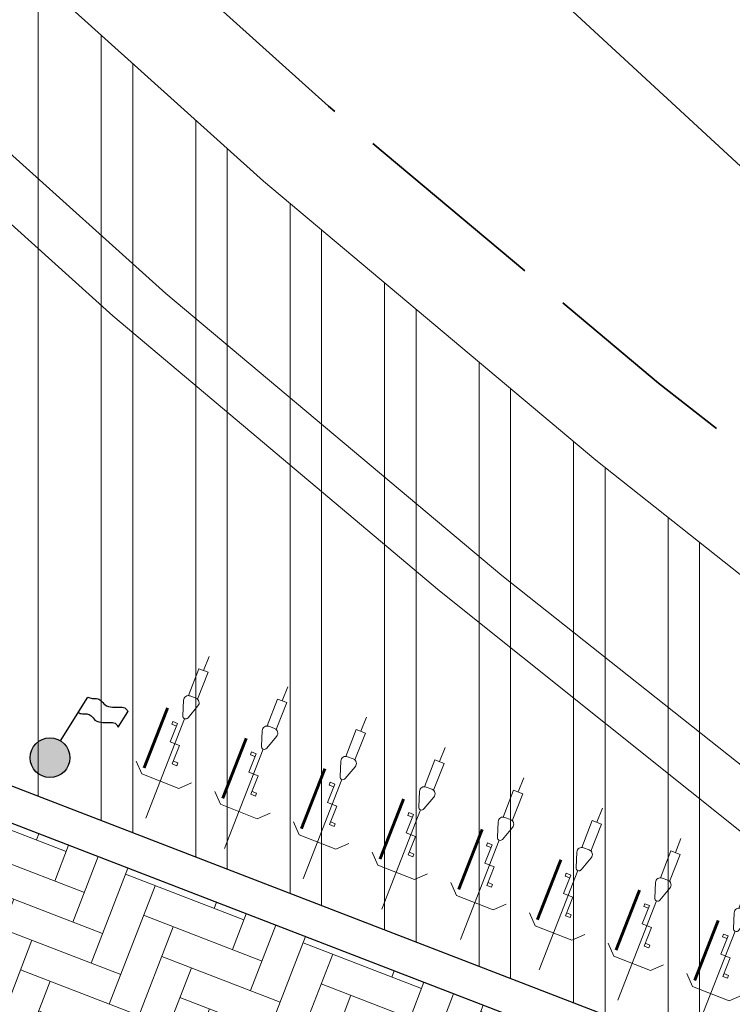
# Model space of a CAD drawing. Header units: metres. Extents: x 196674 to 197628, y 355499 to 356232.
# Tile 176 of 209: x 196736 to 196743, y 356138 to 356148. Entities that reach past the tile are written whole.
import ezdxf

# ---------------------------------------------------------------- set-up
doc = ezdxf.new("R2010")
doc.units = ezdxf.units.M
doc.linetypes.add('ZZ-SYSTEEMGRENS-SO', pattern=[5, 4, -1])
doc.layers.get('0').update_dxf_attribs({"lineweight": 25})
for name, color, linetype, lineweight in [('B-WE-VH-HERSTRATEN-A', 252, 'Continuous', 18), ('B-WE-VH-HERSTRATEN-G', 252, 'Continuous', 18), ('B-WE-VH-VERHARDING_BETONSTRAATSTEEN-GV', 251, 'Continuous', 9), ('N-WE-IE-MEUBILAIR_WEGMEUBILAIR_FIETSENREK-G', 7, 'Continuous', 35), ('N-WE-IE-MEUBILAIR_WEGMEUBILAIR_FIETSENREK-S', 7, 'Continuous', 9), ('N-WE-IE-MEUBILAIR_WEGMEUBILAIR_VLAGGENMAST-S-200', 7, 'Continuous', 25), ('N-WE-VH-MATERIAALGRENS-G', 7, 'Continuous', 13)]:
    doc.layers.add(name, color=color, linetype=linetype, lineweight=lineweight)
for name, color, linetype, lineweight, true_color in [('N-WE-GK-KEERMUUR-G', 150, 'IE-TERREINAFSCHEIDING-KUNSTMATIG', 30, 0x007fff), ('N-WE-VH-OPENVERHARDING_STRAATBAKSTEEN_ROOD_ELLEBOOG_LINGE-A', 7, 'Continuous', 5, 0xdaaea0), ('N-WE-VH-OPENVERHARDING_TEGEL_200x300_FIETSPAD_ROOD-A', 7, 'Continuous', 5, 0xe04d68), ('X-XX-AL-GRENS_SYSTEEMGRENS-G', 7, 'ZZ-SYSTEEMGRENS-SO', 35, 0xd60036)]:
    doc.layers.add(name, color=color, linetype=linetype, lineweight=lineweight, true_color=true_color)
doc.layers.add('N-WE-VH-HULPLIJN-G', color=40, linetype='Continuous', lineweight=5, plot=False)
doc.linetypes.add('IE-TERREINAFSCHEIDING-KUNSTMATIG', pattern='A,4,[82,NLCS.SHX,S=0.75,R=90,X=0,Y=0],4,-2', length=10)

# ---------------------------------------------------------------- blocks, each defined once
blk = doc.blocks.new('*U76')
at = {"layer": 'N-WE-IE-MEUBILAIR_WEGMEUBILAIR_FIETSENREK-G', "const_width": 0.02999999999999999, "flags": 128}
blk.add_lwpolyline([(0.00167665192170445, 0.324995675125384), (-0.001676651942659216, -0.324995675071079)], dxfattribs=at)
blk = doc.blocks.new('*U77')
at = {"layer": 'B-WE-VH-HERSTRATEN-G', "color": 0, "linetype": 'ByBlock', "lineweight": -2, "transparency": 16777216}
for p, rotation in [((196737.0139304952, 356140.8855168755), 338.8997955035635), ((196737.8069399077, 356140.5795167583), 338.8997955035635), ((196738.5999493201, 356140.273516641), 338.8997955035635), ((196739.3929587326, 356139.9675165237), 338.8997955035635), ((196740.1859681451, 356139.6615164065), 338.8997955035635), ((196740.9789775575, 356139.3555162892), 338.8997955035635), ((196741.77198697, 356139.049516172), 338.8997955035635), ((196742.5649963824, 356138.7435160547), 338.8997955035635), ((196743.3576238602, 356138.4365319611), 338.558588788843), ((196744.1465516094, 356138.1201765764), 337.7404214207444), ((196744.9308816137, 356137.792588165), 336.9222540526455)]:
    blk.add_blockref('*U76', p, dxfattribs=dict(at, rotation=rotation))
blk = doc.blocks.new('*U85')
at = {"flags": 128}
for points in [[(0, 1.698431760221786), (0, 1.85)], [(-0.1000000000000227, 0.7065798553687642), (-0.05000000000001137, 0.7065798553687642), (-0.05000000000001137, 0.9065798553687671), (0.05000000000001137, 0.9065798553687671), (0.05000000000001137, 1.10657985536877), (0.1000000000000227, 1.10657985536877)], [(0, 0.09999999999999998), (0, 1.175543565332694)], [(0.1000000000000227, 1.10657985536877), (0.1000000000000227, 1.076579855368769), (0.05000000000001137, 1.076579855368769)], [(-0.1000000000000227, 0.7065798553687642), (-0.1000000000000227, 0.7365798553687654), (-0.05000000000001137, 0.7365798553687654)], [(-0.1999999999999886, 0.5000000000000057), (-0.3000000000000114, 0.6)], [(0.1999999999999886, 0.5000000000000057), (0.3000000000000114, 0.6)], [(-0.1999999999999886, 0.5000000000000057), (0.1999999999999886, 0.5000000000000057)]]:
    blk.add_lwpolyline(points, dxfattribs=at)
blk.add_lwpolyline([(0.05000000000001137, 1.406770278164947), (0.05000000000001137, 1.698431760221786), (-0.05000000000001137, 1.698431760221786), (-0.05000000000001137, 1.406770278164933)])
blk.add_lwpolyline([(-0.07806287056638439, 1.344863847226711), (-0.02846049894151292, 1.196056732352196, 0.7207592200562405), (0.02846049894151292, 1.196056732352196), (0.07806287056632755, 1.344863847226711, 0.5119182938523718), (0.03062870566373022, 1.410675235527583), (-0.03062870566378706, 1.410675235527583, 0.5119182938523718)], format="xyb", close=True, dxfattribs=at)
blk = doc.blocks.new('*U78')
at = {"layer": 'N-WE-IE-MEUBILAIR_WEGMEUBILAIR_FIETSENREK-S', "xscale": -1, "rotation": 359.704413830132}
blk.add_blockref('*U85', (0.1954077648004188, -0.8906568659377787), dxfattribs=at)
blk = doc.blocks.new('*U79')
at = {"color": 0, "linetype": 'ByBlock', "lineweight": -2, "transparency": 16777216}
for p, rotation in [((196737.0139304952, 356140.8855168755), 338.8997955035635), ((196737.8069399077, 356140.5795167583), 338.8997955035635), ((196738.5999493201, 356140.273516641), 338.8997955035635), ((196739.3929587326, 356139.9675165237), 338.8997955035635), ((196740.1859681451, 356139.6615164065), 338.8997955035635), ((196740.9789775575, 356139.3555162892), 338.8997955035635), ((196741.77198697, 356139.049516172), 338.8997955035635), ((196742.5649963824, 356138.7435160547), 338.8997955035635), ((196743.3576238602, 356138.4365319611), 338.558588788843), ((196744.1465516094, 356138.1201765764), 337.7404214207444), ((196744.9308816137, 356137.792588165), 336.9222540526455)]:
    blk.add_blockref('*U78', p, dxfattribs=dict(at, rotation=rotation))
blk = doc.blocks.new('SIE-WEG_VLAGGENMAST-SO')
blk.add_hatch(color=256).paths.add_polyline_path([(1.000000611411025, 0, 1), (-1.000000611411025, 0, 1)])
for p, q in [((0.5809996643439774, 0.8139045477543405), (2.109990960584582, 2.915034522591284)), ((3.529990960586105, 1.305034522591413), (4.068979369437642, 2.045708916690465))]:
    blk.add_line(p, q)
blk.add_circle((0, 0), 1.000000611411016)
for points in [[(2.109990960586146, 2.915034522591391), (2.313979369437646, 2.84070891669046), (2.533979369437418, 2.825708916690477), (2.756479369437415, 2.708208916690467), (2.928979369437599, 2.48570891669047), (3.321479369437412, 2.335708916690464), (3.723979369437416, 2.310708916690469), (3.98397936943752, 2.210708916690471), (4.068979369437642, 2.045708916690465)], [(1.57100255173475, 2.174360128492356), (1.774990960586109, 2.100034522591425), (1.994990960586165, 2.085034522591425), (2.217490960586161, 1.967534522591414), (2.389990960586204, 1.745034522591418), (2.782490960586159, 1.595034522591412), (3.184990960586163, 1.570034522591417), (3.444990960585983, 1.470034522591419), (3.529990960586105, 1.305034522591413)]]:
    blk.add_spline(points, degree=3)

msp = doc.modelspace()

# ---------------------------------------------------------------- hatches: boundary and pattern name
at = {"layer": 'B-WE-VH-HERSTRATEN-A'}
h = msp.add_hatch(dxfattribs=at)
h.set_pattern_fill('ANSI32', color=256, scale=0.1, angle=45)
h.set_pattern_definition([(90, (250, 0), (-0.9525000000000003, 0), []), (90, (250.3175001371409, 0.3175001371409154), (-0.9525000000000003, 0), [])])
edge = h.paths.add_edge_path()
edge.add_line((196727.1228437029, 356143.6571406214), (196742.6762907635, 356137.6555011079))
edge.add_arc((196721.5982826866, 356083.0311468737), 58.55000000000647, 46.48807399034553, 68.89979550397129, ccw=False)
edge.add_line((196761.910282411, 356125.4934263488), (196763.099, 356125.307))
edge.add_line((196763.099, 356125.307), (196763.401096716, 356125.5205954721))
edge.add_line((196763.401096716, 356125.5205954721), (196765.6358015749, 356127.1402017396))
edge.add_line((196765.6358015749, 356127.1402017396), (196764.118, 356129.347))
edge.add_line((196764.118, 356129.347), (196762.9015975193, 356129.4511479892))
edge.add_line((196762.9015975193, 356129.4511479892), (196761.7452905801, 356128.3579629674))
edge.add_arc((196721.5982826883, 356083.0311468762), 60.54999999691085, 48.46794637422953, 60.22759152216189)
edge.add_line((196751.6647496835, 356135.5888300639), (196747.0576547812, 356139.286841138))
edge.add_line((196747.0576547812, 356139.286841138), (196744.8931915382, 356140.956512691))
edge.add_line((196744.8931915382, 356140.956512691), (196741.4512558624, 356143.6864264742))
edge.add_line((196741.4512558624, 356143.6864264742), (196738.0978340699, 356146.499580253))
edge.add_line((196738.0978340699, 356146.499580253), (196734.8301810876, 356149.4383315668))
edge.add_line((196734.8301810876, 356149.4383315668), (196729.6931792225, 356143.737186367))
edge.add_line((196729.6931792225, 356143.737186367), (196727.4828438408, 356144.5900928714))
edge.add_line((196727.4828438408, 356144.5900928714), (196727.1228437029, 356143.6571406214))
at = {"layer": 'N-WE-VH-OPENVERHARDING_STRAATBAKSTEEN_ROOD_ELLEBOOG_LINGE-A', "true_color": 0xb05e45}
h = msp.add_hatch(dxfattribs=at)
h.set_pattern_fill('AVH-ROO_BSS_LINGEFRMT_ELLEBOOG', color=25, scale=4, angle=68.89979550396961, pattern_type=2)
h.set_pattern_definition([(68.89979550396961, (0, 0), (-0.1833446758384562, 0.4137447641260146), [1.28, -0.64]), (338.8997955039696, (-0.8956341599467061, 0.3456001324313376), (-0.1833446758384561, 0.4137447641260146), [1.28, -0.6399999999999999])])
h.paths.add_polyline_path([(196732.010323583, 356141.396045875), (196730.9303231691, 356138.5971891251), (196734.648093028, 356137.1626058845), (196741.4702903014, 356134.5301110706), (196742.5502907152, 356137.3289678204)])
at = {"layer": 'N-WE-VH-OPENVERHARDING_TEGEL_200x300_FIETSPAD_ROOD-A'}
h = msp.add_hatch(dxfattribs=at)
h.set_pattern_fill('AVH-TEGEL_200X300_HALFST', color=256, scale=2, angle=68.89979550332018, pattern_type=2)
h.set_pattern_definition([(68.89979550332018, (0, 0), (-0.373180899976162, 0.144000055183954), []), (158.8997955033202, (0, 0), (-0.216000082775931, -0.5597713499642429), [0.4, -0.4]), (158.8997955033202, (0.144000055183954, 0.373180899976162), (-0.216000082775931, -0.5597713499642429), [-0.4, 0.4])])
edge = h.paths.add_edge_path()
edge.add_line((196741.3982902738, 356134.3435206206), (196734.5760930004, 356136.9760154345))
edge.add_line((196734.5760930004, 356136.9760154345), (196730.8583231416, 356138.4105986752))
edge.add_line((196730.8583231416, 356138.4105986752), (196729.7247990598, 356135.4730335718))
edge.add_arc((196729.5685002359, 356132.477107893), 2.999999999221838, 68.89979549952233, 87.01356025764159, ccw=False)
edge.add_line((196730.6485006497, 356135.275964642), (196740.31828986, 356131.5446638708))
edge.add_line((196740.31828986, 356131.5446638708), (196741.3982902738, 356134.3435206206))

# ---------------------------------------------------------------- linework, layer by layer
at = {"layer": 'B-WE-VH-VERHARDING_BETONSTRAATSTEEN-GV', "flags": 128}
msp.add_lwpolyline([(196723.007, 356158.063), (196725.344, 356155.622), (196730.184, 356150.906), (196736.581, 356145.142), (196739.875, 356142.368), (196743.239, 356139.681), (196745.816, 356137.677), (196751.252, 356133.342), (196756.52, 356128.804), (196756.892, 356129.18), (196751.583, 356133.731), (196746.13, 356138.108), (196743.969, 356139.775), (196740.503, 356142.524), (196737.114, 356145.367), (196730.537, 356151.282), (196725.727, 356155.972), (196723.406, 356158.401)], dxfattribs=at)
at = {"layer": 'N-WE-GK-KEERMUUR-G', "ltscale": 0.05, "flags": 128}
for points in [[(196761.910282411, 356125.4934263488, 0.09810249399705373), (196742.6762907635, 356137.6555011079), (196727.1228437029, 356143.6571406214)], [(196761.7429962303, 356125.1695138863, 0.0985435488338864), (196742.5502907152, 356137.3289678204), (196726.9968436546, 356143.330607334)]]:
    msp.add_lwpolyline(points, format="xyb", dxfattribs=at)
at = {"layer": 'N-WE-VH-HULPLIJN-G', "flags": 128}
msp.add_lwpolyline([(196735.9420043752, 356153.0645919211), (196741.1307085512, 356148.2877374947), (196744.6897071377, 356145.0079085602), (196750.3739057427, 356140.7098835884), (196754.1710225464, 356137.8373266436), (196759.2517792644, 356132.9169100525), (196762.9133918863, 356129.4399483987), (196763.4443275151, 356129.4180742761), (196764.062846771, 356129.3627139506), (196764.6572064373, 356129.7431866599), (196774.1471756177, 356136.4620852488), (196781.2372270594, 356141.5010157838), (196792.3497349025, 356149.388754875), (196793.6723409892, 356150.3272832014), (196794.3752659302, 356150.8380207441), (196797.7241000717, 356153.2065328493), (196799.4750611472, 356154.4561794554), (196806.2968111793, 356159.3024254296), (196810.6835088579, 356160.8715228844)], dxfattribs=at)
msp.add_lwpolyline([(196727.1228437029, 356143.6571406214), (196742.6762907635, 356137.6555011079, -0.09810249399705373), (196761.910282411, 356125.4934263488), (196763.099, 356125.307), (196763.401096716, 356125.5205954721), (196765.6358015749, 356127.1402017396), (196764.118, 356129.347), (196762.9015975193, 356129.4511479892), (196761.7452905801, 356128.3579629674, 0.05135621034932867), (196751.6647496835, 356135.5888300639), (196747.0576547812, 356139.286841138), (196744.8931915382, 356140.956512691), (196741.4512558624, 356143.6864264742), (196738.0978340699, 356146.499580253), (196734.8301810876, 356149.4383315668), (196729.6931792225, 356143.737186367), (196727.4828438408, 356144.5900928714)], format="xyb", close=True, dxfattribs=at)
msp.add_lwpolyline([(196732.010323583, 356141.396045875), (196730.9303231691, 356138.5971891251), (196734.648093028, 356137.1626058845), (196741.4702903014, 356134.5301110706), (196742.5502907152, 356137.3289678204)], close=True, dxfattribs=at)
at = {"layer": 'N-WE-VH-MATERIAALGRENS-G', "flags": 128}
msp.add_lwpolyline([(196761.910282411, 356125.4934263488), (196763.099, 356125.307), (196763.401096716, 356125.5205954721), (196762.5987879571, 356126.2186574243), (196759.0914129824, 356129.2703067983), (196752.5408453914, 356134.8856078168), (196747.0576547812, 356139.286841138), (196744.8931915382, 356140.956512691), (196741.4512558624, 356143.6864264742), (196738.0978340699, 356146.499580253), (196734.8301810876, 356149.4383315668), (196729.6931792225, 356143.737186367), (196727.4828438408, 356144.5900928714), (196727.1228437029, 356143.6571406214)], dxfattribs=at)
at = {"layer": 'X-XX-AL-GRENS_SYSTEEMGRENS-G', "ltscale": 0.5, "flags": 128}
msp.add_lwpolyline([(197173.0845801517, 355664.4267221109), (197172.678291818, 355658.1040395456), (197176.2062336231, 355657.9276386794), (197179.6585214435, 355660.8258546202), (197196.8460500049, 355641.1849859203), (197196.618113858, 355640.9851655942), (197203.3658004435, 355633.2880423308), (197204.598351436, 355636.2035375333), (197206.181120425, 355637.5931654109), (197210.3450714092, 355632.9793581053), (197211.1344663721, 355633.8542043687), (197215.577003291, 355630.1111014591), (197222.812057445, 355638.6980935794), (197225.7729980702, 355636.1981525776), (197252.4997837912, 355613.6295939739), (197256.3974516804, 355618.2471244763), (197230.4350738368, 355640.1698336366), (197234.5465854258, 355645.0395252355), (197230.9951246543, 355648.102425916), (197227.7363916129, 355651.014992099), (197227.7150354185, 355650.9915016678), (197227.3858924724, 355651.2966605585), (197230.5297411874, 355654.3837220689), (197222.7747070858, 355662.5864016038), (197213.3031688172, 355673.0409596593), (197208.7438719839, 355679.5515306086), (197204.6678372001, 355688.2834966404), (197202.9207222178, 355693.3147658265), (197202.5296188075, 355695.8358091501), (197209.2561496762, 355696.7388380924), (197208.765603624, 355699.4053961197), (197208.8375775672, 355699.4157603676), (197208.4960738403, 355702.0476424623), (197209.7550059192, 355702.1614664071), (197209.6289773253, 355703.3557373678), (197209.431316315, 355705.9322142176), (197209.3853665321, 355708.5054020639), (197209.4909423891, 355711.0763696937), (197209.825975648, 355714.406320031), (197209.1003553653, 355714.700446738), (197209.2732684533, 355715.2254737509), (197208.7827839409, 355715.4092287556), (197209.8333840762, 355718.2914021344), (197204.6571410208, 355720.1605124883), (197206.9259623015, 355726.3911903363), (197207.3755778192, 355727.6258113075), (197205.6951706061, 355728.2354618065), (197201.970541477, 355729.6509828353, -0.03199396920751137), (197199.2658455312, 355725.4928494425), (197194.4988616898, 355729.2364659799), (197191.8020115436, 355731.3330088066), (197190.6829954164, 355730.2418318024), (197188.9323846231, 355731.7580333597, 0.01582069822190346), (197191.308975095, 355733.798286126), (197190.5246250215, 355734.700084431), (197189.8547559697, 355735.4391273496), (197188.5065648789, 355737.3969406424), (197188.3768484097, 355737.5504837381), (197186.2264232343, 355740.6599554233), (197185.4143065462, 355740.8273772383), (197177.0047230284, 355735.000759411), (197161.0308464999, 355735.7499021), (197143.9921317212, 355736.546230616), (197117.3114725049, 355737.8750504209), (197104.5701917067, 355738.4152468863), (197089.3270001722, 355739.2400485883), (197089.4979420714, 355743.4763910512), (197087.6423294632, 355744.6045541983), (197087.2320594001, 355744.8539874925), (197086.4302028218, 355745.4612094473), (197085.6301577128, 355746.0670596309), (197084.2515270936, 355747.3631431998), (197083.0033431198, 355748.790046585), (197081.9521148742, 355750.2640411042), (197081.052108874, 355751.8364435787), (197080.680597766, 355752.6629727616), (197080.3089695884, 355753.4897623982), (197079.7287775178, 355755.2084983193), (197079.3027229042, 355757.0287405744), (197079.0552433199, 355758.8767777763), (197078.9881413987, 355760.748092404), (197079.0484954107, 355761.6954089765), (197079.4901165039, 355761.5482019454), (197081.8987959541, 355767.3947458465), (197083.4122910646, 355769.9863346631), (197084.9290730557, 355772.1438856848), (197085.2777218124, 355772.6391357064), (197085.9504292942, 355773.4546849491), (197087.2615113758, 355775.0451778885), (197089.4568843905, 355777.2328139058), (197092.7058230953, 355779.8115121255), (197090.7255592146, 355782.8612331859), (197090.5279328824, 355783.1655891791), (197094.0593130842, 355784.7965387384), (197089.240221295, 355793.944965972), (197079.8514273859, 355789.6587774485), (197073.1066642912, 355808.1301448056), (197062.6964714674, 355839.0387078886), (197050.201550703, 355834.8591941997), (197054.256388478, 355823.4068109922), (197060.9054150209, 355805.9824325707), (197064.0917084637, 355798.9340248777), (197065.6061934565, 355785.3714584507), (197066.4118943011, 355778.1591798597), (197064.2976158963, 355775.7696807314), (197061.8930028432, 355773.065075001), (197059.8798242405, 355770.937906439), (197059.567781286, 355770.7063368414), (197054.395078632, 355766.8676324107), (197050.1449273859, 355764.4954855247), (197046.646028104, 355763.2036366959), (197046.6485450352, 355763.1967402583), (197042.8018864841, 355761.7681380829), (197042.6247659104, 355761.7025895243), (197032.2172606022, 355760.2665015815), (197022.1724443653, 355758.1057256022), (197022.1490316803, 355758.1349914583), (197018.4791559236, 355757.3507739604), (197017.1834583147, 355757.8590001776), (197013.9320116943, 355762.4906063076), (197012.2359937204, 355764.9334332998), (197011.548662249, 355765.9454268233), (197009.5874376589, 355768.7952768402), (197008.1879451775, 355770.6627745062), (197008.1739746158, 355770.651876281), (197004.3621297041, 355775.7021426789), (197000.7500667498, 355780.6711859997), (196997.3281167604, 355785.4310589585), (196992.0624097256, 355792.5561596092), (196987.5636689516, 355799.6503659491), (196980.2918957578, 355812.3582609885), (196971.7451011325, 355828.1610038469), (196956.4456734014, 355821.2458726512), (196960.0166344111, 355812.4100996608), (196962.4976294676, 355807.0886023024, -0.6085831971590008), (196961.4131292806, 355806.2394416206), (196970.6320923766, 355792.5786144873), (196976.225457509, 355784.303374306), (196982.879968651, 355776.9163582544), (196982.5041383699, 355776.476222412), (196987.7472751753, 355765.3430715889), (196990.3620391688, 355759.9089379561), (196989.6128942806, 355758.3801676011), (196986.801356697, 355757.089894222), (196981.5916446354, 355758.3619052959), (196976.4931413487, 355759.6093032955), (196973.9250311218, 355760.2238822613), (196971.9270970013, 355760.7020113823), (196970.093883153, 355761.1263081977), (196965.2690985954, 355762.243003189), (196955.7026120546, 355764.457163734), (196954.8259486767, 355764.7114400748), (196955.7288446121, 355765.5914382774), (196946.4199106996, 355767.8862061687), (196945.5109518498, 355767.0898728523), (196943.3561815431, 355767.6616250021), (196942.0243707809, 355768.0150110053), (196940.699224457, 355768.3753913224), (196937.911680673, 355769.161377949), (196937.9158913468, 355769.1720679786), (196934.1448626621, 355770.5833311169), (196931.0328001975, 355771.949971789), (196928.1497259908, 355773.3159879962), (196926.2238803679, 355774.3657393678), (196926.7008714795, 355775.2077771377), (196923.9720996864, 355776.8118532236), (196922.1171638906, 355777.9575551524), (196917.5440237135, 355780.8012867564), (196917.0166342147, 355779.9474843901), (196915.4224701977, 355780.9309636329), (196913.0167641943, 355782.4772167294), (196912.757872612, 355782.6539056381), (196911.190523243, 355783.7714957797), (196908.5042566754, 355786.2619442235), (196907.2206986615, 355787.4460719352), (196905.8442773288, 355789.1071714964), (196903.2522146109, 355793.7425243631), (196899.3236920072, 355801.1348770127), (196896.7844047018, 355806.8801932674), (196892.3931631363, 355816.7971943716), (196889.396342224, 355823.7408055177), (196885.4294056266, 355833.1531130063), (196886.3148759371, 355833.6745129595), (196885.0357126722, 355834.4994199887), (196884.9096875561, 355834.6903417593), (196883.5318420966, 355838.2464489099), (196881.8574062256, 355842.456115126), (196879.7964254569, 355847.3435551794), (196879.5508475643, 355847.9274201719), (196877.9207976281, 355851.9810838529), (196875.2708346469, 355858.5729917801), (196872.6243587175, 355865.1536886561), (196870.4789281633, 355870.5362599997), (196868.3870366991, 355875.7889875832), (196865.3800609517, 355883.3409266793), (196863.5295936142, 355887.9873007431), (196863.4110328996, 355888.2849971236), (196862.7400305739, 355889.9711056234), (196863.0622626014, 355890.0962442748), (196861.3970005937, 355894.1395962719), (196861.4037374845, 355894.142038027), (196859.229652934, 355899.4431236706), (196859.0298403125, 355899.3580359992), (196858.8952095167, 355899.696553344), (196858.3959365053, 355900.9492390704), (196849.546747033, 355923.1807260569), (196850.1922005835, 355924.6939033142), (196860.258528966, 355928.6657372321), (196869.5490503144, 355931.0234685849), (196873.3453938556, 355931.8019435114), (196886.2438454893, 355935.4284136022), (196898.3098795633, 355938.5764862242), (196898.3110943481, 355938.5724965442), (196903.1917021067, 355939.7712405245), (196904.7097162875, 355939.0568809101), (196905.0282216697, 355938.2924679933), (196909.0130922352, 355939.952830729), (196908.2642147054, 355942.2627148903), (196902.9799573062, 355958.738663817), (196902.4497829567, 355960.2008490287), (196901.8115777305, 355961.6192158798), (196900.9680556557, 355963.3204536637), (196898.0063144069, 355968.7541705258), (196894.5625896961, 355975.3226559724), (196892.3896866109, 355979.4813913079), (196888.5416758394, 355987.5664713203), (196887.4815956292, 355987.0834539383), (196885.6442474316, 355986.3271839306), (196885.5076204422, 355986.6344104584), (196873.7642690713, 355982.4273955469), (196860.8311621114, 355977.7025315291), (196860.6501748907, 355978.1868262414), (196859.8859481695, 355980.2917607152), (196853.3128873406, 355977.7107309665), (196853.73029577, 355976.6477246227), (196849.4907683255, 355974.9886047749), (196849.0872389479, 355976.0301083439), (196843.9608105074, 355973.9918913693), (196837.8119168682, 355989.4043746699), (196834.5901124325, 355988.2958011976), (196829.2277835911, 355986.0429299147), (196828.1156368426, 355985.4996470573), (196826.3328622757, 355984.7522034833), (196824.2538081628, 355989.7933135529), (196823.3493071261, 355989.4238303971), (196821.5217528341, 355993.9636112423), (196822.4415567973, 355994.327010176), (196811.4142395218, 356022.6098143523), (196811.1941616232, 356022.5241126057), (196809.0787073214, 356027.7608173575), (196808.1570951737, 356027.399245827), (196802.10045471, 356042.8370581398), (196803.0324375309, 356043.2047289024), (196801.2251267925, 356047.7859519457), (196800.9629805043, 356047.6825342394), (196799.5580754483, 356051.2186581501), (196798.9326303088, 356050.9700967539), (196795.7620501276, 356058.7913388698), (196785.962956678, 356083.7526770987), (196782.5256602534, 356092.3853087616), (196783.4607012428, 356092.7526788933), (196781.019036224, 356098.8045971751), (196780.1137519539, 356098.4428009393), (196778.7301102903, 356101.9178165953), (196774.5320198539, 356112.348299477), (196772.2902714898, 356117.515377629), (196776.44078803, 356119.079716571), (196791.849465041, 356131.7811384), (196790.0748953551, 356134.2200693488), (196802.0204483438, 356142.8516660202), (196802.0676224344, 356142.8083428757), (196807.6543048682, 356146.8198669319), (196821.3261595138, 356152.9520820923), (196824.118863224, 356147.8038902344), (196826.9348279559, 356140.6494155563), (196826.9667213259, 356140.5675271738), (196829.5085456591, 356133.5350799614), (196829.5777539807, 356133.3434260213), (196832.2898444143, 356127.7055041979), (196833.7548698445, 356124.6604513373), (196834.9901440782, 356122.0931766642), (196835.0225480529, 356122.0325953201), (196835.1990731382, 356121.7003128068), (196837.0506620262, 356117.8328811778), (196837.4462851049, 356117.0125892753), (196839.1926216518, 356113.3926815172), (196841.4323661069, 356114.511984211), (196841.8392721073, 356113.6336860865), (196848.0955434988, 356116.517072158), (196847.6769788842, 356117.425259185), (196852.5147321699, 356119.6548795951), (196850.4481800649, 356123.3458274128), (196845.5717484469, 356132.2801574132), (196843.8176550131, 356136.7414412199), (196842.4688873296, 356140.1178663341), (196840.0819394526, 356146.0228419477), (196839.9684512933, 356146.3257976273), (196837.6473192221, 356152.5214195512), (196836.4018865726, 356158.1741344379), (196834.8989662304, 356157.8391461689), (196833.0580044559, 356165.8451506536), (196834.6039987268, 356166.1812686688), (196833.231549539, 356172.4004655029), (196818.5547710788, 356168.2850407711), (196819.0904617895, 356165.4031631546), (196818.6774567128, 356164.7734485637), (196805.8544307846, 356160.1790812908), (196763.847697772, 356130.3813046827), (196763.5509762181, 356130.4127969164), (196762.5818188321, 356130.5249803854), (196761.7183121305, 356129.7086118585, 0.04730650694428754), (196752.2297252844, 356136.4176360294), (196747.6793319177, 356140.070134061), (196742.0814451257, 356144.4630395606), (196738.7537234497, 356147.2546337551), (196734.7560397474, 356150.8499354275), (196729.666907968, 356145.2019173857), (196729.4110213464, 356144.9179294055), (196728.5373751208, 356145.25504501), (196726.9098917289, 356145.8830452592), (196726.6614752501, 356145.2392657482), (196726.5077088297, 356145.3668838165), (196724.5966113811, 356147.0002316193), (196723.2386024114, 356148.3499242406), (196720.9989937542, 356150.8008754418), (196719.8259691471, 356152.0571855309), (196717.8551161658, 356153.8806850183), (196716.3066054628, 356155.1783671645), (196713.4920412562, 356157.0380855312), (196712.711518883, 356157.526736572), (196710.5865978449, 356158.6597682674), (196709.0460740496, 356159.8798850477, -0.1436820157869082), (196707.9944026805, 356162.614189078), (196707.7956403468, 356165.0395700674), (196705.255843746, 356165.9921554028), (196703.9080476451, 356165.8817021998), (196704.296213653, 356161.5859622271), (196704.322643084, 356161.4572245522), (196699.9945406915, 356161.1598107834), (196700.4765585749, 356140.6409319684, -0.8375811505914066), (196697.1042396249, 356117.7401990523), (196690.2804314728, 356092.1839640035, 0.01148923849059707), (196682.1238954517, 356058.6533288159), (196678.2447453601, 356040.9444071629), (196676.8078900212, 356034.3849397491), (196676.7367004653, 356034.0373672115), (196673.76097036, 356020.1679628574), (196685.4972137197, 356017.0123139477), (196688.4141098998, 356023.4875724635), (196684.7023326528, 356025.1594317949), (196684.8709302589, 356032.3200466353), (196686.954459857, 356036.67925281), (196701.2270857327, 356066.3816892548), (196697.4228360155, 356068.2135735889), (196701.9253072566, 356087.990611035), (196702.113404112, 356090.4525884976), (196703.1938799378, 356090.1812386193), (196704.7481254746, 356094.7148607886), (196705.3277865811, 356095.9075069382), (196706.1690198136, 356096.9042763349), (196707.142583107, 356097.5850231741), (196708.3354430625, 356098.0646037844), (196709.2981925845, 356097.8962027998), (196710.1314496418, 356097.4912135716), (196711.0135994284, 356096.7398888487), (196711.613187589, 356094.6944549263), (196715.3306055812, 356098.6467015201), (196723.1713741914, 356104.959617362), (196732.8379125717, 356111.0407349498), (196733.3237033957, 356110.1763676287), (196733.395023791, 356110.047721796, 0.4142124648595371), (196734.754474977, 356109.6579975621), (196736.9542150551, 356108.9736747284, -0.02164444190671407), (196739.4192796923, 356107.5715157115, 0.0006306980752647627), (196739.4214182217, 356107.5701773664, -0.2262979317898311), (196739.4250952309, 356107.5644124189), (196739.8764398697, 356106.708415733), (196739.5816296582, 356106.4366577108), (196740.3007240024, 356104.7008456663), (196740.9509263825, 356104.9922062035), (196741.9809548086, 356103.0387080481), (196744.8395286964, 356104.2229286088, -0.3990416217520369), (196746.5871881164, 356103.5518771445), (196746.6513408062, 356103.3996378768), (196746.689370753, 356103.0266088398), (196746.4151777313, 356101.5848105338), (196747.429397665, 356101.3609511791), (196747.5333455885, 356101.2994572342), (196747.5384435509, 356101.2929342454), (196766.0705486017, 356056.7132555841), (196765.1623874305, 356056.3282861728), (196767.2394890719, 356051.1270879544), (196768.1793575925, 356051.5344794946), (196771.4711978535, 356043.8233024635), (196774.40164759, 356036.7635904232), (196774.0151730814, 356036.5839879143), (196774.7283105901, 356034.7171646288), (196775.4376722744, 356034.2825268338), (196775.853972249, 356033.3023071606), (196775.6600364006, 356032.5504327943), (196776.765634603, 356029.8908119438), (196776.718840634, 356029.8583752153), (196777.0974306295, 356028.7594125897), (196777.9658206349, 356027.7189745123), (196778.0591666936, 356026.3169710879), (196778.4461698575, 356025.4565066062), (196778.8262353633, 356024.4427094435), (196778.82622122, 356024.4427022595), (196778.8266270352, 356024.4416646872), (196779.3783198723, 356022.97006407), (196779.3990069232, 356022.9782259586), (196780.7255773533, 356019.5865020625), (196780.754093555, 356019.5982524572), (196782.2401021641, 356015.8367131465), (196783.4327975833, 356012.7766123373), (196782.5021506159, 356012.4159202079), (196784.7325956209, 356006.6609931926), (196786.038590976, 356007.1671596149), (196787.6956637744, 356002.99373992), (196787.5357676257, 356002.9336515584), (196788.527525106, 356000.4577747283), (196788.2725773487, 356000.3582829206), (196788.9724314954, 355999.1126709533), (196789.3908675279, 355998.5302971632), (196789.7536275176, 355998.0254125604), (196789.9147147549, 355996.5999778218), (196790.4410486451, 355995.4737364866), (196790.4469192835, 355995.47546678), (196790.6242366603, 355994.9662783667), (196790.9335315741, 355995.0883984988), (196793.8902314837, 355987.5860400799), (196793.7542048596, 355987.5476454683), (196795.505857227, 355983.2445885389), (196795.6242983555, 355983.312781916), (196796.991807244, 355979.8198586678), (196797.0047048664, 355979.7233568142), (196796.9933585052, 355979.6824914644), (196796.9669683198, 355979.6505170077), (196796.822975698, 355979.5766059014), (196795.3985459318, 355979.0322727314), (196797.1469514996, 355974.4569848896), (196797.1501836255, 355974.4582530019), (196795.4187218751, 355970.4877992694), (196796.2201695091, 355969.6560949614), (196797.0849824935, 355967.4537241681), (196798.9466017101, 355968.1847329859), (196800.5529653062, 355968.8170288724), (196800.6150046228, 355968.7023501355), (196800.8616512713, 355968.7744826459), (196801.6407865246, 355967.8232749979), (196801.6785991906, 355967.7771113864), (196801.6961792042, 355966.4146603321), (196801.7040832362, 355965.8020978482, 0.2098831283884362), (196802.0368526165, 355965.0700742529, 0.1229137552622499), (196802.0944480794, 355964.5891732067), (196802.9107575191, 355962.4451987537), (196803.0986146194, 355962.5296289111, 0.04929694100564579), (196803.2118388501, 355962.3687718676), (196804.3748923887, 355961.0206686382), (196804.4152792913, 355960.973855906), (196804.4401436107, 355960.2826278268), (196804.4459236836, 355960.1212617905), (196803.9148513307, 355960.1157297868), (196805.8237591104, 355955.3454282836), (196806.4277367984, 355955.633371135), (196806.6532355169, 355955.5186944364), (196807.0270248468, 355954.5686016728), (196806.896691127, 355954.2200849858), (196806.3685258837, 355953.9064868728), (196808.2467157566, 355949.1968786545), (196809.0713129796, 355949.5131897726), (196810.7611227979, 355945.21653999), (196812.8164223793, 355939.9905657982), (196815.7958787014, 355932.7153467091), (196817.2786866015, 355929.1286764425), (196819.2233460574, 355924.3463577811), (196820.974699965, 355919.8030463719), (196821.7022264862, 355917.7120897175), (196822.8275510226, 355914.9902061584), (196826.5518493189, 355905.5439142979), (196827.5083210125, 355903.1053161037), (196827.5308293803, 355903.1196992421), (196828.5703350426, 355900.3870734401, 0.1057314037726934), (196828.7975064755, 355900.0358952, 0.1359501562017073), (196828.9295866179, 355899.5185573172), (196829.4561675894, 355898.5993144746), (196829.938950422, 355897.0408730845, 0.1142322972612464), (196830.1661458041, 355896.6512290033, 0.1021066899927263), (196830.23636084, 355896.2531616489), (196830.8234352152, 355894.775179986, 0.09413674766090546), (196831.0235326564, 355894.4601106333, 0.07582889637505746), (196831.0699955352, 355894.1621297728), (196831.3336353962, 355893.3277624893), (196830.5490288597, 355891.650566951), (196830.730654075, 355891.1774844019), (196831.6305612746, 355889.0373983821), (196832.1718899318, 355888.9724389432), (196833.8661398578, 355884.6967749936), (196833.0916363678, 355884.3898747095), (196834.2334853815, 355881.5063921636), (196835.7340846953, 355881.0039957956), (196836.3963712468, 355880.6373454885), (196840.5779483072, 355870.1214583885), (196841.1998491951, 355870.3833319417), (196841.8607508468, 355868.7841549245), (196841.3542408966, 355868.5492854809), (196842.9471889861, 355864.5225379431), (196843.474497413, 355864.7627851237), (196844.0946204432, 355863.1667495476), (196843.4777571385, 355862.8872750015), (196845.6058022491, 355857.295932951), (196845.6591832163, 355857.3179956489), (196848.9573390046, 355849.3870718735), (196849.4691744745, 355849.5945842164), (196850.1900661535, 355847.7561027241), (196849.7024440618, 355847.5164343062), (196851.7354952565, 355842.3219023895), (196851.9803218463, 355841.6963600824), (196852.2130822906, 355841.1927849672), (196852.6975573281, 355840.1446276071), (196853.8314006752, 355837.546665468), (196857.1022606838, 355828.931799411), (196857.1021774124, 355828.9317655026), (196857.104474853, 355828.9259676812), (196857.5027287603, 355827.8770374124), (196857.5177064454, 355827.8831363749), (196859.2608649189, 355823.4841013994, 0.1197895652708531), (196859.5336863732, 355823.098470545, 0.1217854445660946), (196859.5998818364, 355822.6230344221), (196860.3813539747, 355820.6705579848), (196861.5845120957, 355817.6645162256), (196865.3571916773, 355808.1762108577), (196866.650424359, 355804.9223955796), (196866.9894190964, 355804.0482756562), (196869.9609907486, 355796.3858853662), (196870.2417437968, 355795.6982130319), (196874.2597470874, 355785.8213624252), (196876.4751023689, 355779.9106257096), (196876.5248359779, 355779.9270586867), (196877.4783340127, 355777.609714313), (196877.4870572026, 355777.6127263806, 0.01261409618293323), (196879.1276028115, 355773.4671132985), (196880.5794819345, 355769.9265380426), (196879.4564760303, 355768.8985009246), (196871.5899269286, 355765.9267262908), (196874.6150694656, 355763.7405958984), (196870.7815163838, 355762.3431721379), (196871.1765744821, 355761.2637959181), (196873.4589399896, 355754.9534811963), (196873.8205499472, 355753.8743063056), (196877.933770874, 355755.2526192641), (196879.3161058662, 355751.4604592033), (196887.4423074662, 355755.0355723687), (196887.6524770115, 355755.1609821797), (196887.7433886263, 355755.192988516), (196887.8657880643, 355755.2134610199), (196887.9953583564, 355755.215742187), (196888.0352466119, 355755.2100166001), (196888.0806541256, 355755.194805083), (196888.1556229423, 355755.1569219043), (196888.2342456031, 355755.1058393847), (196888.2799178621, 355755.067193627), (196888.3187308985, 355755.0246841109), (196888.3560790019, 355754.9712798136), (196888.4037650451, 355754.8834089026), (196890.242957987, 355750.9480844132), (196890.4947138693, 355750.6026519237), (196890.4494791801, 355750.5430745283), (196891.628236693, 355748.1977836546), (196891.6577586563, 355747.9263099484), (196893.7087405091, 355743.5292781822), (196894.4921495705, 355741.852565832), (196896.872192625, 355740.7600377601), (196896.2575067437, 355739.8318439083), (196898.2715684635, 355738.9073148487), (196899.8509010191, 355738.4527733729), (196902.2825244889, 355737.7529374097), (196907.1457714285, 355736.3532654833), (196917.8474241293, 355733.273265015), (196918.1089377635, 355734.2346253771), (196926.0062285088, 355731.9296392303), (196927.0971120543, 355732.0253109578), (196927.2914126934, 355732.7211091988), (196949.25195892, 355726.9179402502), (196950.9690876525, 355725.7952060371), (196950.858498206, 355725.3568524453), (196952.0887336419, 355725.1461394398), (196952.8819526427, 355724.9555262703), (196952.8603227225, 355724.8954303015), (196952.056959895, 355721.6922553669), (196951.4518210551, 355719.279440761), (196959.2800080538, 355717.3161154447), (196960.8516613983, 355723.8815794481), (196967.4256969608, 355722.1306030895), (196973.9033481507, 355720.4361775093), (196977.8684934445, 355719.3989738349), (196980.4243569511, 355718.8238264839), (196993.7588386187, 355715.5105551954), (196994.7639516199, 355716.0034841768), (196994.9897167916, 355716.0545171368), (196996.5017647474, 355715.9488593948), (196997.3169796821, 355715.6092477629), (196997.9952041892, 355715.036856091), (196998.4610569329, 355714.3165586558), (196998.8408934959, 355713.1578975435), (196998.8373696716, 355713.1068020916), (196998.8026880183, 355712.6039181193), (196998.5054317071, 355711.57326714), (196998.967312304, 355710.0772094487), (197001.8739445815, 355710.9575141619), (197005.9055135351, 355697.924832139), (197007.9029397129, 355691.7178882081), (197012.9334617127, 355675.5491580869), (197017.8784535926, 355659.8034283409), (197019.9986344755, 355652.9868181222), (197022.5523518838, 355644.9202439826), (197025.6999454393, 355634.5227791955), (197025.7567598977, 355634.1895291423), (197025.7192859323, 355633.9168304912), (197025.6181435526, 355633.7020966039), (197025.4453286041, 355633.4758310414), (197025.195021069, 355633.3010221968), (197024.8842618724, 355633.1887622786), (197022.7809993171, 355632.7952119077), (197021.2249886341, 355633.6494658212), (197017.690051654, 355632.6264885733), (197017.7273360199, 355632.4752797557), (197014.1229230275, 355631.4103093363), (197014.0722671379, 355631.5493647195), (197010.0124796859, 355630.3545619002), (197006.5432104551, 355629.6017441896), (197006.5540181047, 355629.5513084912), (197001.1443281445, 355628.4894595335), (196999.2574320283, 355628.1228370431), (197001.9823300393, 355614.4304461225), (197003.2307288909, 355614.6849740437), (197003.6205128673, 355613.1185353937), (197004.006443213, 355611.2187676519), (197003.9614653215, 355611.2096196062), (197004.2119997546, 355610.206901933), (197004.3094756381, 355609.7270704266), (197004.3307955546, 355609.7314437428), (197004.8907984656, 355607.4901357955), (197029.380694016, 355613.7773555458), (197029.3841525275, 355613.7521287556), (197029.4775205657, 355613.7547588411), (197031.0334295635, 355607.6447371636), (197027.1484354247, 355606.7099934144), (197028.7114272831, 355600.2542212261), (197028.8948398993, 355600.3195751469), (197029.4531395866, 355598.0973388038), (197030.7251398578, 355593.0343377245), (197031.3437632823, 355590.5737261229), (197031.1685464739, 355590.5261238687), (197032.7880676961, 355584.152430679), (197036.6741025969, 355585.3719723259), (197038.212636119, 355579.409403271), (197038.2010121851, 355579.4060264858), (197038.2728747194, 355579.1493745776), (197038.1803194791, 355579.1132554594), (197039.3673898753, 355574.1879968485), (197040.0304268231, 355571.0320611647), (197040.88012635, 355567.656390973), (197041.2093863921, 355566.3427106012), (197041.6648791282, 355566.4332058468), (197042.8515333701, 355561.7517462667), (197043.1005016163, 355560.7271915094), (197044.6430261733, 355554.3201080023), (197045.6960009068, 355554.5759243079), (197046.0663295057, 355552.9632527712), (197063.3112487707, 355556.2858520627), (197062.5528863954, 355564.4253253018), (197069.6953954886, 355564.7548009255), (197074.0489944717, 355565.8013962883), (197074.0651927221, 355569.3434042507), (197066.8277845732, 355574.7719568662), (197065.569183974, 355592.4263893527), (197065.9890710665, 355592.2571108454), (197066.9647035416, 355591.9362835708), (197067.948629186, 355591.6804678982), (197069.8143987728, 355591.2835510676), (197070.9138968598, 355590.9670390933), (197072.0547459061, 355590.5568482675), (197073.3952542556, 355590.1721260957, -0.1152568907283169), (197081.1782353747, 355583.3636143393), (197088.1711537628, 355574.4210026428), (197092.5545327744, 355568.8154951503), (197099.4778845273, 355574.1657522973), (197101.0604109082, 355575.3887037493), (197095.3593342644, 355582.7660237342), (197094.9766501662, 355582.4665704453), (197094.8981522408, 355582.7529220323), (197094.2118387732, 355584.4945289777), (197092.7090311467, 355587.275688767), (197091.4245338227, 355588.9961585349), (197089.3067641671, 355591.1364624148), (197086.8976383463, 355592.962353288), (197085.5348704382, 355593.9300294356), (197077.2085234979, 355604.9027706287, -0.1058183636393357), (197071.6588760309, 355616.7440490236), (197070.2271579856, 355628.1527461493), (197068.8732504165, 355641.9015009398), (197068.754855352, 355648.6106856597), (197069.0445282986, 355655.8010382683), (197070.1813272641, 355663.7801162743), (197072.5559036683, 355674.3024406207), (197085.7316641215, 355673.7582615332), (197087.7834693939, 355674.5971967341), (197090.8065214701, 355674.4470028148), (197098.1397626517, 355681.0156148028), (197098.4240622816, 355685.9810240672), (197101.9406964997, 355685.7710316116), (197102.3433846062, 355697.078343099), (197156.4463787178, 355694.9579822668), (197156.2249856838, 355688.6267763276), (197150.0560632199, 355688.8424945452), (197149.8181020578, 355683.7954412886), (197156.0430107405, 355683.50194597), (197155.9434362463, 355681.3833071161), (197156.9940530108, 355681.3047563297), (197158.577914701, 355681.1016482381), (197160.1073547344, 355680.7434348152), (197161.7057278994, 355680.1852727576), (197163.2304949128, 355679.453872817), (197164.6201168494, 355678.5906370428), (197165.2392169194, 355678.1079641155), (197164.835822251, 355677.6446703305), (197163.4881835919, 355676.095416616), (197166.6344331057, 355672.654307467), (197167.6288975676, 355673.3756308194), (197167.9025847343, 355672.918075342), (197168.564826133, 355671.7474093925), (197169.0719519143, 355670.160087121), (197169.4840139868, 355668.6115914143), (197169.5948482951, 355667.1735395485), (197169.7172811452, 355664.6284666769), (197173.0845635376, 355664.4267231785)], format="xyb", dxfattribs=at)

# ---------------------------------------------------------------- block references
msp.add_blockref('*U79', (0, 0))
at = {"layer": 'B-WE-VH-HERSTRATEN-G'}
msp.add_blockref('*U77', (0, 0), dxfattribs=at)
at = {"layer": 'N-WE-IE-MEUBILAIR_WEGMEUBILAIR_VLAGGENMAST-S-200', "xscale": 0.2, "yscale": 0.2, "zscale": 0.2, "rotation": 3.793869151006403}
msp.add_blockref('SIE-WEG_VLAGGENMAST-SO', (196735.9468039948, 356140.6865814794), dxfattribs=at)

doc.saveas('drawing.dxf')
